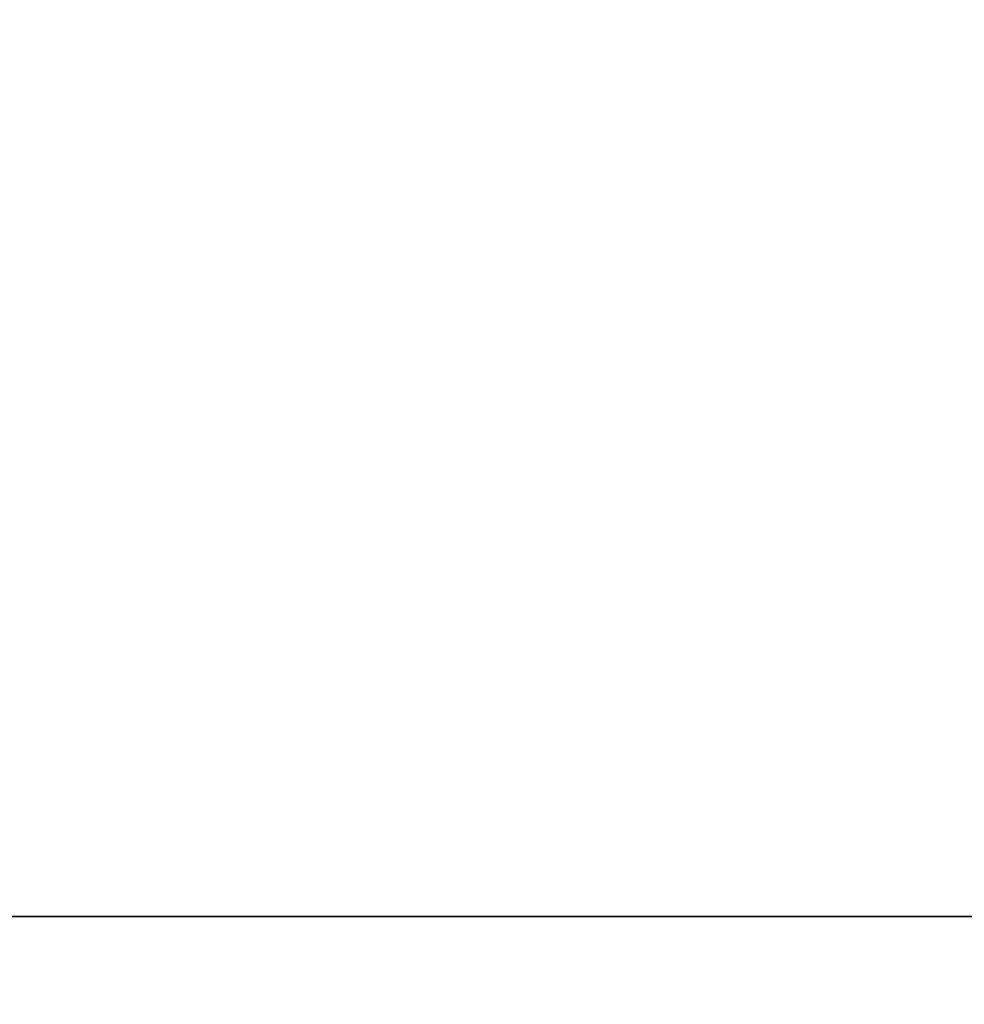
# Model space of a CAD drawing. Header units: millimetres. Extents: x -70 to 70, y -74 to 66.
# Tile 15 of 77: x -15.364 to -15.125, y 9.514 to 9.763. Entities that reach past the tile are written whole.
import ezdxf

# ---------------------------------------------------------------- set-up
doc = ezdxf.new("R2010")
doc.units = ezdxf.units.MM
doc.header["$MEASUREMENT"] = 0
doc.layers.add('Predefinito', color=18, linetype='Continuous', true_color=0x000000)

msp = doc.modelspace()

# ---------------------------------------------------------------- linework, layer by layer
at = {"layer": 'Predefinito', "color": 9, "true_color": 0xc4c4c4}
for centre, radius, end in [((0, -4, 2), 70, 180), ((0, -4, 4), 70, 180), ((0, -4, 3), 70, 270), ((0, -4), 65, 180), ((0, -4, 2), 65, 180), ((0, -4, 1), 65, 270), ((0, -4, 2), 25, 180), ((0, -4), 25, 180), ((0, -4, 1), 25, 270), ((-14, -4, 455.5), 14, 180), ((-14, -4, 215.5), 14, 180), ((-14, -4, 6), 14, 270), ((-14, -4, 335.5), 14, 270), ((-14, -4, 110.75), 14, 270)]:
    msp.add_arc(centre, radius, 90, end, dxfattribs=at)
at = {"layer": 'Predefinito', "color": 9, "true_color": 0xc4c4c4, "extrusion": (0, 1, 0)}
for centre, start, end in [((14, 31.24561, 9.53643), 251.538211, 288.461588), ((14, 25.55439, 9.53643), 71.538413, 108.461789)]:
    msp.add_arc(centre, 5.8, start, end, dxfattribs=at)
at = {"layer": 'Predefinito', "color": 9, "true_color": 0xc4c4c4}
for points, knots in [([(-14, 10, 105.1), (-14.99666, 10.00001, 105.1), (-15.99302, 9.90037, 105.02294), (-17.98557, 9.46207, 104.65583), (-18.98197, 9.13029, 104.3747), (-20.97357, 8.19117, 103.45112), (-21.96925, 7.58186, 102.83857), (-23.45889, 6.34504, 101.12157), (-23.95495, 5.8723, 100.42286), (-24.69453, 5.04066, 98.75645), (-24.94062, 4.74224, 98.10798), (-25.30407, 4.25893, 96.68684), (-25.42467, 4.09261, 96.14931), (-25.59825, 3.83894, 95.0245), (-25.65584, 3.7524, 94.59559), (-25.76153, 3.59055, 93.45426), (-25.8208, 3.5004, 92.6853), (-25.8208, 3.50042, 91.6)], [0, 0, 0, 0, 0.250032, 0.250032, 0.500055, 0.500055, 0.75006, 0.75006, 0.875064, 0.875064, 0.937532, 0.937532, 0.968766, 0.968766, 0.984383, 0.984383, 1, 1, 1, 1]), ([(-25.8208, 3.50042, 91.6), (-25.8208, 3.5004, 90.51421), (-25.76325, 3.59236, 89.73023), (-25.65729, 3.75391, 88.5966), (-25.59968, 3.84026, 88.16903), (-25.42603, 4.09407, 87.04548), (-25.30541, 4.26038, 86.50854), (-24.94188, 4.74314, 85.09009), (-24.69576, 5.0412, 84.44246), (-23.95607, 5.87135, 82.77906), (-23.45994, 6.34317, 82.08129), (-21.97015, 7.57915, 80.36468), (-20.97436, 8.18974, 79.75034), (-18.98256, 9.13022, 78.82531), (-17.98608, 9.46222, 78.54405), (-15.99331, 9.90054, 78.17692), (-14.9968, 10.00001, 78.1), (-14, 10, 78.1)], [-1, -1, -1, -1, -0.984383, -0.984383, -0.968766, -0.968766, -0.937531, -0.937531, -0.875062, -0.875062, -0.75006, -0.75006, -0.500055, -0.500055, -0.25004, -0.25004, 0, 0, 0, 0])]:
    msp.add_open_spline(points, degree=3, knots=knots, dxfattribs=at)

doc.saveas('drawing.dxf')
